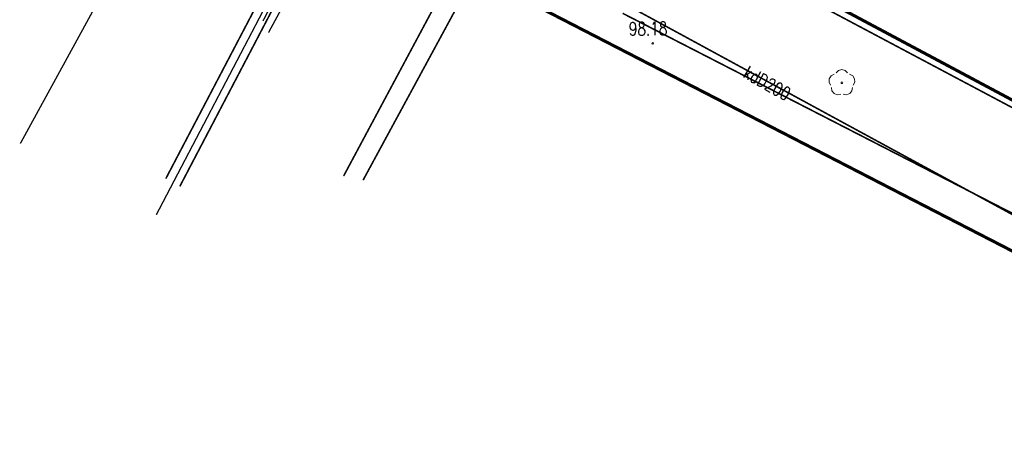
# Model space of a CAD drawing. Header units: metres. Extents: x 7501691 to 7504871, y 5814048 to 5814963.
# Tile 65 of 89: x 7504331 to 7504387, y 5814473 to 5814497. Entities that reach past the tile are written whole.
import ezdxf
from ezdxf.enums import TextEntityAlignment as Align

# ---------------------------------------------------------------- set-up
doc = ezdxf.new("R2010")
doc.units = ezdxf.units.M
doc.header["$MEASUREMENT"] = 0
for name, pattern in [('11', [3, 2.5, -0.5]), ('BUD', [0]), ('KOJ', [0]), ('UEB', [0]), ('UPC', [0]), ('UPK', [0]), ('UPT', [0])]:
    doc.linetypes.add(name, pattern=pattern)
doc.layers.get('0').update_dxf_attribs({"linetype": 'CONTINUOUS'})
for name, color, linetype, lineweight in [('EBUPP_L_1', 7, 'BUD', 35), ('SDRPK_L_0', 7, 'KOJ', 35), ('SDRPK_L_5', 7, '11', 18), ('SZZPZ_T_0', 3, 'CONTINUOUS', 18), ('UCCPOR_L_1', 6, 'UPC', 18), ('UEEPON_L_0', 1, 'UEB', 15), ('UEEPON_L_1', 1, 'UEB', 15), ('UKKOO_T_0', 3, 'CONTINUOUS', 15), ('UKKPOD_L_1', 3, 'UPK', 18), ('UTTPO_L_1', 30, 'UPT', 15), ('WWRPH_T_0', 7, 'CONTINUOUS', 15), ('WWRPH_T_1', 7, 'CONTINUOUS', 18)]:
    doc.layers.add(name, color=color, linetype=linetype, lineweight=lineweight)
doc.styles.add('STYL_ARIAL', font='simplex', dxfattribs={"width": 0.75, "oblique": 0.1})

# ---------------------------------------------------------------- blocks, each defined once
blk = doc.blocks.new('fdsgfdhgfjh')
at = {"layer": 'EBUPP_L_1', "color": 7, "const_width": 0.175}
blk.add_lwpolyline([(178.154, -284.506), (215.834, -304.612)], dxfattribs=at)
at = {"layer": 'SDRPK_L_0', "color": 7, "const_width": 0.175}
blk.add_lwpolyline([(155.83, -281.83), (206.72, -308.03)], dxfattribs=at)
at = {"layer": 'SDRPK_L_5', "color": 7, "const_width": 0.09}
for points in [[(177.6, -284.684), (201.145, -297.183)], [(172.777, -288.468), (195.381, -300.063)]]:
    blk.add_lwpolyline(points, dxfattribs=at)
at = {"layer": 'SZZPZ_T_0', "color": 7}
for points in [[(184.501, -292.518), (184.413, -292.345), (184.424, -292.152), (184.529, -291.989), (184.702, -291.901)], [(184.813, -291.82), (184.95, -291.683), (185.137, -291.633), (185.324, -291.683), (185.461, -291.82)], [(185.573, -291.901), (185.745, -291.989), (185.85, -292.152), (185.861, -292.345), (185.773, -292.518)], [(185.137, -292.338), (185.169, -292.352), (185.182, -292.383), (185.169, -292.415), (185.137, -292.428), (185.105, -292.415), (185.092, -292.383), (185.105, -292.352), (185.137, -292.338)], [(185.069, -293.03), (184.877, -293.06), (184.696, -292.99), (184.574, -292.84), (184.544, -292.649)], [(185.731, -292.649), (185.7, -292.84), (185.578, -292.99), (185.397, -293.06), (185.206, -293.03)]]:
    blk.add_lwpolyline(points, dxfattribs=at)
at = {"layer": 'UCCPOR_L_1', "color": 6, "const_width": 0.09}
for points in [[(167.397, -258.935), (147.023, -297.782)], [(147.813, -298.219), (165.706, -264.069)], [(174.93, -264.249), (157.045, -297.638)], [(158.143, -297.87), (176.597, -263.861)]]:
    blk.add_lwpolyline(points, dxfattribs=at)
at = {"layer": 'UEEPON_L_0', "color": 1, "const_width": 0.075}
blk.add_lwpolyline([(157.022, -280.049), (152.5, -288.903)], dxfattribs=at)
at = {"layer": 'UEEPON_L_1', "color": 1, "const_width": 0.075}
for points in [[(158.194, -279.652), (152.812, -289.556)], [(147.399, -280.141), (138.822, -295.805)]]:
    blk.add_lwpolyline(points, dxfattribs=at)
at = {"layer": 'UKKPOD_L_1', "color": 3, "const_width": 0.09}
blk.add_lwpolyline([(233.505, -320.857), (158.926, -280.352)], dxfattribs=at)
at = {"layer": 'UTTPO_L_1', "color": 30, "const_width": 0.075}
blk.add_lwpolyline([(160.719, -272.653), (146.487, -299.819)], dxfattribs=at)
at = {"layer": 'WWRPH_T_1', "color": 7}
blk.add_lwpolyline([(174.473, -290.122), (174.505, -290.135), (174.518, -290.167), (174.505, -290.198), (174.473, -290.212), (174.441, -290.198), (174.428, -290.167), (174.441, -290.135), (174.473, -290.122)], dxfattribs=at)
at = {"layer": 'UKKOO_T_0', "color": 3, "style": 'STYL_ARIAL', "width": 0.75}
blk.add_text('kdD200', height=0.75, rotation=330.8749, dxfattribs=at).set_placement((180.926, -292.405), align=Align.MIDDLE_CENTER)
at = {"layer": 'WWRPH_T_0', "color": 7, "style": 'STYL_ARIAL', "width": 0.75}
blk.add_text('98.18', height=0.75, rotation=0.6832, dxfattribs=at).set_placement((174.21, -289.336), align=Align.MIDDLE_CENTER)

msp = doc.modelspace()

# ---------------------------------------------------------------- block references
at = {"linetype": 'Continuous'}
msp.add_blockref('fdsgfdhgfjh', (7504192.35177, 5814786.13308), dxfattribs=at)

doc.saveas('drawing.dxf')
